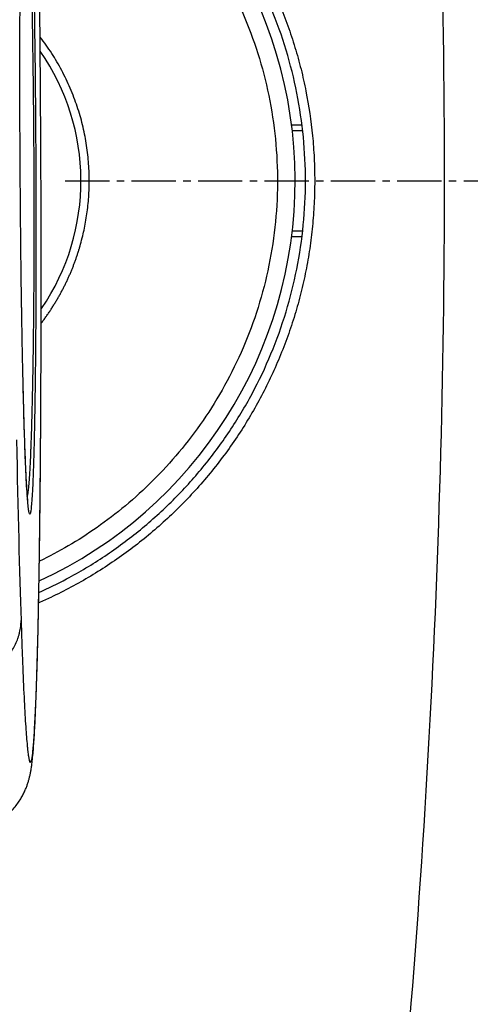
# Model space of a CAD drawing. Header units: millimetres. Extents: x 2770 to 3197, y 1404 to 1706.
# Tile 5 of 34: x 2879.75 to 2887.38, y 1471.9 to 1488.6. Entities that reach past the tile are written whole.
import ezdxf

# ---------------------------------------------------------------- set-up
doc = ezdxf.new("R2010")
doc.units = ezdxf.units.MM
doc.linetypes.add('CENTER', pattern=[10.16, 6.35, -1.27, 1.27, -1.27])
doc.linetypes.add('CENTER2', pattern=[1.125, 0.75, -0.125, 0.125, -0.125])
doc.layers.add('20', color=7, linetype='Continuous', true_color=0xffffff)
doc.layers.add('中心线层', color=1, linetype='CENTER')

# ---------------------------------------------------------------- blocks, each defined once
blk = doc.blocks.new('*U18')
at = {"layer": '中心线层', "color": 0, "linetype": 'CENTER2', "transparency": 16777216}
blk.add_line((3.58, 0), (21.4, 0), dxfattribs=at)

msp = doc.modelspace()

# ---------------------------------------------------------------- linework, layer by layer
at = {"layer": '20', "color": 7}
for p, q in [((2884.354, 1486.814), (2884.531, 1486.814)), ((2884.543, 1486.714), (2884.366, 1486.714)), ((2884.366, 1485.014), (2884.543, 1485.014)), ((2884.531, 1484.914), (2884.354, 1484.914))]:
    msp.add_line(p, q, dxfattribs=at)
for radius, start, end in [(7.475, 294.8399, 65.5762), (3.846, 325.7599, 34.8334)]:
    msp.add_arc((2876.94, 1485.864), radius, start, end, dxfattribs=at)
msp.add_ellipse((2879.829, 1493.213), major_axis=(0.084, -16.97), ratio=0.015799, start_param=5.476263, end_param=5.772253, dxfattribs=at)
for points, knots in [([(2882.746, 1523.695), (2883.187, 1521.731), (2884.154, 1517.043), (2885.419, 1509.288), (2886.424, 1500.276), (2886.963, 1490.729), (2886.963, 1481), (2886.424, 1471.452), (2885.419, 1462.44), (2884.154, 1454.685), (2883.187, 1449.997), (2882.746, 1448.033)], [0, 0, 0, 0, 0.080449, 0.190538, 0.310402, 0.436146, 0.563854, 0.689599, 0.809462, 0.919551, 1, 1, 1, 1]), ([(2884.182, 1447.989), (2884.315, 1448.577), (2884.572, 1449.742), (2884.935, 1451.473), (2885.273, 1453.166), (2885.586, 1454.821), (2885.873, 1456.427), (2886.137, 1457.984), (2886.378, 1459.491), (2886.6, 1460.958), (2886.815, 1462.471), (2887.022, 1464.024), (2887.218, 1465.609), (2887.392, 1467.135), (2887.547, 1468.601), (2887.683, 1470.005), (2887.802, 1471.349), (2887.906, 1472.63), (2887.996, 1473.849), (2888.073, 1475.005), (2888.139, 1476.099), (2888.194, 1477.13), (2888.238, 1478.034), (2888.271, 1478.82), (2888.298, 1479.497), (2888.321, 1480.149), (2888.341, 1480.804), (2888.36, 1481.488), (2888.379, 1482.268), (2888.395, 1483.151), (2888.408, 1484.143), (2888.415, 1485.194), (2888.416, 1486.303), (2888.409, 1487.472), (2888.393, 1488.698), (2888.367, 1489.984), (2888.329, 1491.35), (2888.277, 1492.799), (2888.208, 1494.332), (2888.122, 1495.928), (2888.017, 1497.586), (2887.89, 1499.306), (2887.741, 1501.088), (2887.567, 1502.93), (2887.367, 1504.831), (2887.137, 1506.792), (2886.877, 1508.81), (2886.585, 1510.885), (2886.264, 1512.973), (2885.915, 1515.071), (2885.538, 1517.176), (2885.125, 1519.327), (2884.673, 1521.522), (2884.35, 1522.995), (2884.182, 1523.739)], [0, 0, 0, 0, 0.024064, 0.047523, 0.070374, 0.092618, 0.114255, 0.134913, 0.154986, 0.174472, 0.193373, 0.215109, 0.236014, 0.256088, 0.27533, 0.293742, 0.311321, 0.32807, 0.343986, 0.359072, 0.373325, 0.386747, 0.399337, 0.408645, 0.41744, 0.425726, 0.434096, 0.442983, 0.452388, 0.464508, 0.477392, 0.491038, 0.505447, 0.52062, 0.536555, 0.553253, 0.570714, 0.589825, 0.609773, 0.630558, 0.65218, 0.674639, 0.697935, 0.722067, 0.747036, 0.772841, 0.799482, 0.82696, 0.855273, 0.882733, 0.910937, 0.939883, 0.969571, 1, 1, 1, 1]), ([(2880.023, 1493.04), (2880.11, 1493.002), (2880.312, 1492.911), (2880.625, 1492.753), (2880.959, 1492.564), (2881.284, 1492.358), (2881.598, 1492.136), (2882, 1491.822), (2882.377, 1491.479), (2882.729, 1491.109), (2882.98, 1490.818), (2883.216, 1490.514), (2883.437, 1490.2), (2883.641, 1489.876), (2883.829, 1489.544), (2884.001, 1489.202), (2884.156, 1488.852), (2884.294, 1488.493), (2884.415, 1488.127), (2884.517, 1487.757), (2884.628, 1487.26), (2884.703, 1486.756), (2884.74, 1486.248), (2884.746, 1485.991), (2884.746, 1485.733), (2884.74, 1485.476), (2884.711, 1485.093), (2884.664, 1484.713), (2884.599, 1484.337), (2884.515, 1483.964), (2884.413, 1483.594), (2884.292, 1483.228), (2884.153, 1482.869), (2883.997, 1482.519), (2883.768, 1482.063), (2883.506, 1481.626), (2883.212, 1481.208), (2882.975, 1480.905), (2882.723, 1480.613), (2882.371, 1480.244), (2881.993, 1479.901), (2881.592, 1479.588), (2881.278, 1479.367), (2880.953, 1479.161), (2880.618, 1478.971), (2880.323, 1478.823), (2880.139, 1478.739), (2880.071, 1478.709)], [0, 0, 0, 0, 0.015655, 0.036729, 0.057899, 0.079183, 0.100367, 0.121451, 0.163508, 0.184595, 0.205785, 0.227072, 0.248244, 0.269322, 0.290357, 0.311399, 0.332499, 0.353708, 0.374994, 0.396154, 0.417226, 0.459208, 0.480275, 0.501455, 0.501639, 0.522915, 0.544063, 0.565128, 0.586163, 0.607217, 0.628341, 0.649588, 0.670848, 0.691979, 0.713036, 0.755114, 0.776249, 0.797511, 0.818748, 0.839863, 0.881926, 0.902987, 0.924131, 0.945403, 0.966617, 0.987717, 1, 1, 1, 1]), ([(2880.074, 1478.886), (2880.233, 1478.957), (2880.615, 1479.144), (2881.195, 1479.492), (2881.699, 1479.866), (2882.077, 1480.192), (2882.439, 1480.536), (2882.861, 1481.001), (2883.309, 1481.605), (2883.696, 1482.249), (2884.018, 1482.928), (2884.271, 1483.637), (2884.455, 1484.368), (2884.565, 1485.112), (2884.602, 1485.861), (2884.566, 1486.609), (2884.456, 1487.352), (2884.274, 1488.084), (2884.021, 1488.793), (2883.699, 1489.472), (2883.314, 1490.117), (2882.866, 1490.721), (2882.445, 1491.186), (2882.083, 1491.531), (2881.705, 1491.858), (2881.202, 1492.232), (2880.605, 1492.59), (2880.204, 1492.786), (2880.027, 1492.864)], [0, 0, 0, 0, 0.029604, 0.072441, 0.114993, 0.1362, 0.157424, 0.200119, 0.242858, 0.285285, 0.327809, 0.370652, 0.413163, 0.456035, 0.498351, 0.540619, 0.58344, 0.626005, 0.668836, 0.711314, 0.753764, 0.796565, 0.839184, 0.860397, 0.88161, 0.924225, 0.96703, 1, 1, 1, 1]), ([(2879.868, 1480.516), (2879.868, 1480.515), (2879.869, 1480.514), (2879.873, 1480.513), (2879.877, 1480.518), (2879.882, 1480.534), (2879.883, 1480.538), (2879.885, 1480.546), (2879.888, 1480.56), (2879.894, 1480.6), (2879.9, 1480.651), (2879.908, 1480.731), (2879.911, 1480.778), (2879.919, 1480.887), (2879.922, 1480.948), (2879.93, 1481.085), (2879.933, 1481.162), (2879.938, 1481.267), (2879.939, 1481.289), (2879.94, 1481.333), (2879.943, 1481.401), (2879.946, 1481.473), (2879.951, 1481.623), (2879.954, 1481.731), (2879.96, 1481.963), (2879.963, 1482.087), (2879.968, 1482.287), (2879.969, 1482.356), (2879.971, 1482.463), (2879.972, 1482.5), (2879.973, 1482.574), (2879.974, 1482.611), (2879.977, 1482.802), (2879.98, 1482.963), (2879.984, 1483.302), (2879.986, 1483.48), (2879.988, 1483.715), (2879.989, 1483.787), (2879.989, 1483.86), (2879.99, 1483.909), (2879.99, 1483.933), (2879.991, 1484.057), (2879.991, 1484.158), (2879.993, 1484.464), (2879.994, 1484.674), (2879.995, 1485.106), (2879.995, 1485.329), (2879.994, 1485.788), (2879.993, 1486.018), (2879.991, 1486.362), (2879.99, 1486.477), (2879.989, 1486.649), (2879.988, 1486.735), (2879.988, 1486.821), (2879.987, 1486.878), (2879.987, 1486.907), (2879.985, 1487.164), (2879.982, 1487.385), (2879.977, 1487.817), (2879.974, 1488.027), (2879.97, 1488.282), (2879.969, 1488.333), (2879.968, 1488.433), (2879.965, 1488.582), (2879.962, 1488.724), (2879.957, 1489.003), (2879.953, 1489.18), (2879.947, 1489.434), (2879.945, 1489.516), (2879.942, 1489.637), (2879.941, 1489.677), (2879.939, 1489.755), (2879.938, 1489.794), (2879.933, 1489.984), (2879.929, 1490.127), (2879.92, 1490.395), (2879.916, 1490.521), (2879.907, 1490.756), (2879.903, 1490.866), (2879.897, 1490.995), (2879.896, 1491.02), (2879.894, 1491.069), (2879.893, 1491.094), (2879.89, 1491.165), (2879.888, 1491.211), (2879.881, 1491.341), (2879.877, 1491.421), (2879.868, 1491.565), (2879.864, 1491.63), (2879.856, 1491.746), (2879.851, 1491.797), (2879.843, 1491.887), (2879.839, 1491.925), (2879.833, 1491.971), (2879.831, 1491.985), (2879.827, 1492.009), (2879.825, 1492.02), (2879.82, 1492.044), (2879.816, 1492.054), (2879.813, 1492.057)], [0, 0, 0, 0, 0.006251, 0.006251, 0.037351, 0.037351, 0.045126, 0.045126, 0.052902, 0.068452, 0.099552, 0.099552, 0.130652, 0.130652, 0.161753, 0.161753, 0.192853, 0.192853, 0.200628, 0.200628, 0.208403, 0.223953, 0.223953, 0.255053, 0.255053, 0.286154, 0.286154, 0.301704, 0.301704, 0.309479, 0.309479, 0.317254, 0.317254, 0.348354, 0.348354, 0.379455, 0.379455, 0.38723, 0.391117, 0.391117, 0.395005, 0.395005, 0.410555, 0.410555, 0.441655, 0.441655, 0.472756, 0.472756, 0.503856, 0.503856, 0.519406, 0.519406, 0.527181, 0.531069, 0.531069, 0.534956, 0.534956, 0.566056, 0.566056, 0.597157, 0.597157, 0.604932, 0.604932, 0.612707, 0.628257, 0.628257, 0.659357, 0.659357, 0.674908, 0.674908, 0.682683, 0.682683, 0.690458, 0.690458, 0.721558, 0.721558, 0.752658, 0.752658, 0.783759, 0.783759, 0.791534, 0.791534, 0.799309, 0.799309, 0.814859, 0.814859, 0.845959, 0.845959, 0.877059, 0.877059, 0.90816, 0.90816, 0.93926, 0.93926, 0.95481, 0.95481, 0.97036, 0.97036, 1, 1, 1, 1]), ([(2879.755, 1486.303), (2879.755, 1486.424), (2879.754, 1486.544), (2879.753, 1486.724), (2879.753, 1486.784), (2879.753, 1486.903), (2879.753, 1486.963), (2879.752, 1487.259), (2879.751, 1487.49), (2879.752, 1487.83), (2879.752, 1487.942), (2879.752, 1488.108), (2879.752, 1488.163), (2879.752, 1488.245), (2879.752, 1488.299), (2879.752, 1488.353), (2879.753, 1488.595), (2879.754, 1488.8), (2879.756, 1489.096), (2879.756, 1489.192), (2879.757, 1489.333), (2879.758, 1489.38), (2879.759, 1489.472), (2879.759, 1489.518), (2879.761, 1489.743), (2879.763, 1489.912), (2879.765, 1490.132), (2879.766, 1490.191), (2879.767, 1490.248)], [0, 0, 0, 0, 0.078407, 0.078407, 0.11761, 0.11761, 0.156814, 0.156814, 0.313627, 0.313627, 0.392034, 0.392034, 0.431237, 0.431237, 0.450839, 0.470441, 0.470441, 0.627254, 0.627254, 0.705661, 0.705661, 0.744864, 0.744864, 0.784068, 0.784068, 0.940881, 0.940881, 1, 1, 1, 1]), ([(2880.111, 1483.244), (2880.111, 1483.456), (2880.112, 1483.67), (2880.112, 1484.128), (2880.112, 1484.372), (2880.112, 1484.743), (2880.111, 1484.868), (2880.111, 1485.057), (2880.111, 1485.12), (2880.111, 1485.248), (2880.11, 1485.311), (2880.11, 1485.503), (2880.11, 1485.631), (2880.109, 1485.825), (2880.109, 1485.889), (2880.108, 1486.017), (2880.108, 1486.082), (2880.106, 1486.402), (2880.105, 1486.658), (2880.102, 1487.166), (2880.1, 1487.419), (2880.098, 1487.797), (2880.096, 1487.986), (2880.094, 1488.174), (2880.093, 1488.299), (2880.093, 1488.362), (2880.09, 1488.673), (2880.087, 1488.916), (2880.083, 1489.311), (2880.081, 1489.466), (2880.08, 1489.618)], [0, 0, 0, 0, 0.106025, 0.106025, 0.222793, 0.222793, 0.281177, 0.281177, 0.310369, 0.310369, 0.339561, 0.339561, 0.397945, 0.397945, 0.427137, 0.427137, 0.456329, 0.456329, 0.573097, 0.573097, 0.689864, 0.689864, 0.748248, 0.77744, 0.77744, 0.806632, 0.806632, 0.9234, 0.9234, 1, 1, 1, 1]), ([(2879.981, 1489.572), (2879.982, 1489.544), (2879.982, 1489.515), (2879.986, 1489.309), (2879.99, 1489.123), (2879.994, 1488.83), (2879.996, 1488.73), (2879.998, 1488.577), (2879.999, 1488.525), (2880, 1488.42), (2880.001, 1488.367), (2880.004, 1488.101), (2880.007, 1487.882), (2880.011, 1487.433), (2880.014, 1487.202), (2880.016, 1486.936), (2880.016, 1486.906), (2880.016, 1486.847), (2880.017, 1486.758), (2880.017, 1486.668), (2880.019, 1486.49), (2880.019, 1486.371), (2880.021, 1486.014), (2880.022, 1485.776), (2880.023, 1485.509), (2880.023, 1485.479), (2880.023, 1485.42), (2880.023, 1485.331), (2880.023, 1485.244), (2880.023, 1485.07), (2880.024, 1484.956), (2880.023, 1484.618), (2880.023, 1484.4), (2880.022, 1484.08), (2880.022, 1483.975), (2880.021, 1483.82), (2880.021, 1483.768), (2880.02, 1483.667), (2880.02, 1483.617), (2880.019, 1483.396), (2880.018, 1483.232), (2880.016, 1483.076)], [0, 0, 0, 0, 0.016153, 0.016153, 0.115864, 0.115864, 0.165719, 0.165719, 0.190647, 0.190647, 0.215575, 0.215575, 0.315286, 0.315286, 0.414996, 0.414996, 0.42746, 0.42746, 0.439924, 0.464852, 0.464852, 0.514707, 0.514707, 0.614418, 0.614418, 0.626882, 0.626882, 0.639346, 0.664274, 0.664274, 0.714129, 0.714129, 0.81384, 0.81384, 0.863695, 0.863695, 0.888623, 0.888623, 0.913551, 0.913551, 1, 1, 1, 1]), ([(2879.8, 1482.709), (2879.797, 1482.825), (2879.795, 1482.945), (2879.789, 1483.246), (2879.786, 1483.432), (2879.782, 1483.653), (2879.782, 1483.678), (2879.781, 1483.728), (2879.78, 1483.803), (2879.777, 1483.979), (2879.775, 1484.135), (2879.771, 1484.451), (2879.768, 1484.668), (2879.766, 1484.95), (2879.765, 1485.035), (2879.764, 1485.122), (2879.763, 1485.18), (2879.763, 1485.209), (2879.762, 1485.354), (2879.76, 1485.588), (2879.758, 1485.825), (2879.757, 1486.003), (2879.756, 1486.093), (2879.756, 1486.183), (2879.755, 1486.243), (2879.755, 1486.273), (2879.755, 1486.303)], [0, 0, 0, 0, 0.123115, 0.123115, 0.298492, 0.298492, 0.320414, 0.320414, 0.342336, 0.38618, 0.473869, 0.473869, 0.649246, 0.649246, 0.69309, 0.715012, 0.715012, 0.736934, 0.736934, 0.824623, 0.912311, 0.912311, 0.956156, 0.978078, 0.978078, 1, 1, 1, 1]), ([(2879.771, 1478.41), (2879.776, 1478.278), (2879.78, 1478.153), (2879.788, 1477.914), (2879.792, 1477.8), (2879.805, 1477.477), (2879.813, 1477.285), (2879.83, 1476.941), (2879.838, 1476.79), (2879.855, 1476.527), (2879.863, 1476.416), (2879.873, 1476.312), (2879.874, 1476.301), (2879.876, 1476.279), (2879.877, 1476.269), (2879.88, 1476.238), (2879.886, 1476.18), (2879.892, 1476.134), (2879.905, 1476.056), (2879.913, 1476.024), (2879.929, 1475.999), (2879.937, 1476.005), (2879.953, 1476.057), (2879.961, 1476.103), (2879.969, 1476.177), (2879.97, 1476.185), (2879.972, 1476.203), (2879.975, 1476.231), (2879.982, 1476.301), (2879.987, 1476.373), (2879.998, 1476.53), (2880.005, 1476.655), (2880.019, 1476.946), (2880.026, 1477.111), (2880.036, 1477.393), (2880.039, 1477.492), (2880.044, 1477.65), (2880.046, 1477.731), (2880.048, 1477.815), (2880.05, 1477.872), (2880.051, 1477.901), (2880.058, 1478.164), (2880.063, 1478.419), (2880.071, 1478.834), (2880.074, 1478.978), (2880.079, 1479.278), (2880.081, 1479.434), (2880.086, 1479.759), (2880.088, 1479.927), (2880.091, 1480.191), (2880.092, 1480.28), (2880.094, 1480.417), (2880.094, 1480.463), (2880.095, 1480.555), (2880.097, 1480.789), (2880.1, 1481.03), (2880.103, 1481.428), (2880.104, 1481.633), (2880.107, 1482.055), (2880.108, 1482.272), (2880.109, 1482.551), (2880.109, 1482.607), (2880.109, 1482.721), (2880.11, 1482.891), (2880.11, 1483.064), (2880.111, 1483.202), (2880.111, 1483.223), (2880.111, 1483.244)], [0, 0, 0, 0, 0.029332, 0.029332, 0.058665, 0.058665, 0.11733, 0.11733, 0.175994, 0.175994, 0.234659, 0.234659, 0.241992, 0.241992, 0.249325, 0.249325, 0.263992, 0.293324, 0.293324, 0.351989, 0.351989, 0.410654, 0.410654, 0.469318, 0.469318, 0.476651, 0.476651, 0.483985, 0.498651, 0.527983, 0.527983, 0.586648, 0.586648, 0.645313, 0.645313, 0.674645, 0.674645, 0.689311, 0.696644, 0.696644, 0.703977, 0.703977, 0.762642, 0.762642, 0.791975, 0.791975, 0.821307, 0.821307, 0.850639, 0.850639, 0.865306, 0.865306, 0.872639, 0.872639, 0.879972, 0.909304, 0.909304, 0.938637, 0.938637, 0.967969, 0.967969, 0.975302, 0.975302, 0.982635, 0.997301, 0.997301, 1, 1, 1, 1]), ([(2880.109, 1482.623), (2880.109, 1482.692), (2880.11, 1482.877), (2880.111, 1483.08), (2880.111, 1483.214), (2880.111, 1483.228)], [0, 0, 0, 0, 0.350765, 0.93363, 1, 1, 1, 1]), ([(2880.016, 1483.076), (2880.016, 1483.052), (2880.016, 1483.028), (2880.014, 1482.825), (2880.012, 1482.656), (2880.01, 1482.454), (2880.009, 1482.414), (2880.008, 1482.336), (2880.007, 1482.221), (2880.005, 1482.111), (2880.002, 1481.899), (2879.999, 1481.767), (2879.994, 1481.52), (2879.991, 1481.406), (2879.987, 1481.246), (2879.986, 1481.194), (2879.983, 1481.12), (2879.983, 1481.096), (2879.981, 1481.049), (2879.98, 1481.026), (2879.977, 1480.912), (2879.974, 1480.831), (2879.967, 1480.683), (2879.964, 1480.617), (2879.957, 1480.501), (2879.954, 1480.45), (2879.947, 1480.363), (2879.943, 1480.326), (2879.938, 1480.283), (2879.935, 1480.264), (2879.933, 1480.249), (2879.931, 1480.24), (2879.93, 1480.236), (2879.925, 1480.218), (2879.918, 1480.205), (2879.91, 1480.223), (2879.903, 1480.255), (2879.899, 1480.279), (2879.887, 1480.373), (2879.88, 1480.466), (2879.868, 1480.655), (2879.864, 1480.726), (2879.856, 1480.881), (2879.852, 1480.966), (2879.844, 1481.151), (2879.84, 1481.251), (2879.833, 1481.467), (2879.829, 1481.583), (2879.821, 1481.832), (2879.818, 1481.965), (2879.813, 1482.144), (2879.812, 1482.181), (2879.81, 1482.255), (2879.807, 1482.367), (2879.805, 1482.484), (2879.802, 1482.612), (2879.801, 1482.66), (2879.8, 1482.709)], [0, 0, 0, 0, 0.006206, 0.006206, 0.052867, 0.052867, 0.064533, 0.064533, 0.076198, 0.099529, 0.099529, 0.14619, 0.14619, 0.192851, 0.192851, 0.216182, 0.216182, 0.227847, 0.227847, 0.239513, 0.239513, 0.286174, 0.286174, 0.332836, 0.332836, 0.379497, 0.379497, 0.426158, 0.426158, 0.449489, 0.461154, 0.461154, 0.47282, 0.47282, 0.519481, 0.566142, 0.566142, 0.612804, 0.612804, 0.706127, 0.706127, 0.752788, 0.752788, 0.799449, 0.799449, 0.846111, 0.846111, 0.892772, 0.892772, 0.939434, 0.939434, 0.951099, 0.951099, 0.962764, 0.986095, 0.986095, 1, 1, 1, 1]), ([(2878.726, 1474.801), (2878.751, 1474.8), (2878.823, 1474.8), (2878.941, 1474.815), (2879.076, 1474.847), (2879.203, 1474.893), (2879.32, 1474.951), (2879.427, 1475.019), (2879.521, 1475.093), (2879.603, 1475.172), (2879.673, 1475.252), (2879.73, 1475.33), (2879.777, 1475.405), (2879.814, 1475.475), (2879.844, 1475.54), (2879.868, 1475.6), (2879.888, 1475.658), (2879.904, 1475.713), (2879.918, 1475.767), (2879.93, 1475.824), (2879.942, 1475.886), (2879.954, 1475.964), (2879.965, 1476.062), (2879.977, 1476.182), (2879.987, 1476.316), (2879.997, 1476.461), (2880.006, 1476.621), (2880.014, 1476.798), (2880.022, 1476.986), (2880.03, 1477.187), (2880.037, 1477.4), (2880.044, 1477.625), (2880.051, 1477.863), (2880.057, 1478.112), (2880.063, 1478.371), (2880.068, 1478.64), (2880.073, 1478.92), (2880.078, 1479.209), (2880.083, 1479.507), (2880.087, 1479.813), (2880.091, 1480.127), (2880.094, 1480.447), (2880.098, 1480.773), (2880.1, 1481.105), (2880.103, 1481.441), (2880.105, 1481.781), (2880.107, 1482.127), (2880.108, 1482.407), (2880.109, 1482.574), (2880.109, 1482.623)], [0, 0, 0, 0, 0.004598, 0.013408, 0.021996, 0.030379, 0.038569, 0.046564, 0.054355, 0.061921, 0.069245, 0.076346, 0.08331, 0.090303, 0.097494, 0.105137, 0.113546, 0.12311, 0.134337, 0.147947, 0.165091, 0.187939, 0.222043, 0.261849, 0.298983, 0.334092, 0.371236, 0.40696, 0.441777, 0.475644, 0.508974, 0.541719, 0.57387, 0.605413, 0.636332, 0.666623, 0.696473, 0.725842, 0.754646, 0.782886, 0.810572, 0.837723, 0.864362, 0.890519, 0.916136, 0.94115, 0.965854, 0.990215, 1, 1, 1, 1]), ([(2879.889, 1480.42), (2879.889, 1480.42), (2879.888, 1480.424), (2879.886, 1480.444), (2879.882, 1480.481), (2879.878, 1480.535), (2879.872, 1480.61), (2879.867, 1480.703), (2879.86, 1480.816), (2879.854, 1480.947), (2879.847, 1481.095), (2879.841, 1481.259), (2879.834, 1481.435), (2879.828, 1481.625), (2879.822, 1481.828), (2879.816, 1482.044), (2879.81, 1482.27), (2879.805, 1482.497), (2879.801, 1482.652), (2879.8, 1482.726)], [0, 0, 0, 0, 0.034828, 0.077765, 0.12724, 0.18248, 0.242207, 0.305039, 0.369801, 0.435119, 0.502945, 0.569375, 0.634581, 0.698779, 0.762203, 0.825088, 0.887607, 0.947437, 1, 1, 1, 1]), ([(2878.569, 1477.365), (2878.648, 1477.366), (2878.726, 1477.373), (2878.841, 1477.394), (2878.879, 1477.402), (2878.936, 1477.417), (2878.954, 1477.423), (2878.992, 1477.434), (2879.01, 1477.441), (2879.101, 1477.474), (2879.17, 1477.506), (2879.251, 1477.553), (2879.267, 1477.563), (2879.299, 1477.584), (2879.315, 1477.594), (2879.361, 1477.627), (2879.39, 1477.65), (2879.473, 1477.722), (2879.523, 1477.775), (2879.578, 1477.846), (2879.588, 1477.86), (2879.609, 1477.89), (2879.638, 1477.934), (2879.68, 1478.011), (2879.707, 1478.075), (2879.724, 1478.124), (2879.729, 1478.14), (2879.739, 1478.173), (2879.743, 1478.19), (2879.755, 1478.24), (2879.761, 1478.274), (2879.767, 1478.325), (2879.769, 1478.346), (2879.77, 1478.368), (2879.771, 1478.376), (2879.771, 1478.38), (2879.771, 1478.393), (2879.771, 1478.401), (2879.771, 1478.41)], [0, 0, 0, 0, 0.125, 0.125, 0.1875, 0.1875, 0.21875, 0.21875, 0.25, 0.25, 0.375, 0.375, 0.40625, 0.40625, 0.4375, 0.4375, 0.5, 0.5, 0.625, 0.625, 0.65625, 0.65625, 0.6875, 0.75, 0.8125, 0.8125, 0.84375, 0.84375, 0.875, 0.875, 0.9375, 0.9375, 0.96875, 0.976563, 0.976563, 0.984375, 0.984375, 1, 1, 1, 1])]:
    msp.add_open_spline(points, degree=3, knots=knots, dxfattribs=at)
msp.add_rational_spline([(2880.037, 1492.336), (2886.259, 1489.359), (2886.309, 1482.447), (2880.083, 1479.414)], [0.699593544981, 0.435232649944, 0.43348050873, 0.69433712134], degree=3, dxfattribs=at)
msp.add_rational_spline([(2880.113, 1483.45), (2880.435, 1483.873), (2880.661, 1484.343), (2880.792, 1484.837), (2881.109, 1486.024), (2880.89, 1487.27), (2880.097, 1488.299)], [0.887405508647, 0.911927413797, 0.949458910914, 1, 0.886462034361, 0.838577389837, 0.85634606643], degree=3, knots=[0, 0, 0, 0, 0.308029, 0.308029, 0.308029, 1, 1, 1, 1], dxfattribs=at)

# ---------------------------------------------------------------- block references
at = {"layer": '中心线层', "linetype": 'CENTER2'}
msp.add_blockref('*U18', (2876.94, 1485.864), dxfattribs=at)

doc.saveas('drawing.dxf')
